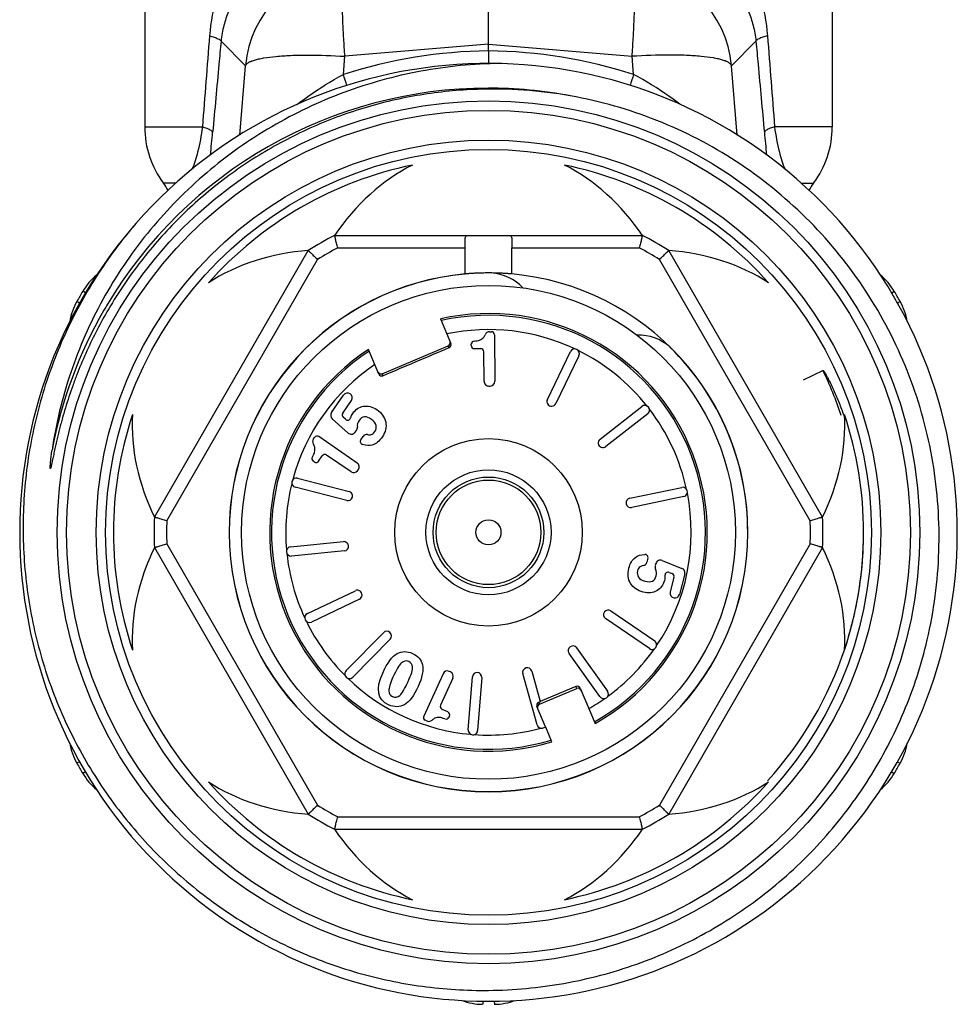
# Model space of a CAD drawing. Header units: millimetres. Extents: x 17747 to 112039, y -74980 to 446921.
# Tile 51 of 256: x 46318 to 46348, y -74508 to -74477. Entities that reach past the tile are written whole.
import ezdxf

# ---------------------------------------------------------------- set-up
doc = ezdxf.new("R2010")
doc.units = ezdxf.units.MM

msp = doc.modelspace()

# ---------------------------------------------------------------- linework, layer by layer
at = {"color": 0, "linetype": 'Continuous', "lineweight": -2}
for p, q in [((46321.878, -74473.004), (46321.878, -74480.088)), ((46343.878, -74473.004), (46343.878, -74480.088)), ((46332.878, -74477.44), (46332.878, -74474.561)), ((46325.104, -74478.131), (46324.32, -74477.35)), ((46340.652, -74478.131), (46341.436, -74477.35)), ((46332.878, -74477.44), (46328.284, -74477.83)), ((46332.878, -74477.656), (46332.878, -74477.44)), ((46332.878, -74477.44), (46337.472, -74477.83)), ((46332.878, -74477.656), (46332.878, -74478.06)), ((46328.237, -74478.41), (46328.284, -74477.83)), ((46337.52, -74478.41), (46337.472, -74477.83)), ((46324.923, -74480.349), (46325.104, -74478.131)), ((46340.833, -74480.35), (46340.652, -74478.131)), ((46321.878, -74480.088), (46323.725, -74480.088)), ((46343.878, -74480.088), (46342.031, -74480.088)), ((46322.872, -74481.888), (46322.478, -74481.888)), ((46342.878, -74481.888), (46343.278, -74481.888)), ((46327.955, -74483.559), (46337.802, -74483.559)), ((46328.053, -74483.959), (46332.13, -74483.959)), ((46332.13, -74484.793), (46332.13, -74483.959)), ((46333.626, -74484.793), (46333.626, -74483.959)), ((46333.626, -74483.959), (46337.703, -74483.959)), ((46322.189, -74492.573), (46327.113, -74484.045)), ((46322.585, -74492.688), (46327.41, -74484.331)), ((46343.171, -74492.688), (46338.346, -74484.331)), ((46343.567, -74492.573), (46338.644, -74484.045)), ((46319.984, -74485.401), (46319.895, -74485.348)), ((46345.77, -74485.402), (46345.861, -74485.348)), ((46319.8, -74485.723), (46319.709, -74485.671)), ((46345.957, -74485.722), (46346.047, -74485.671)), ((46331.338, -74486.231), (46331.671, -74487.017)), ((46332.912, -74486.639), (46332.971, -74486.639)), ((46333.072, -74486.738), (46333.085, -74488.226)), ((46329.475, -74487.986), (46331.592, -74487.087)), ((46331.618, -74487.148), (46331.592, -74487.087)), ((46332.326, -74487.083), (46332.326, -74487.041)), ((46329.37, -74487.994), (46329.036, -74487.208)), ((46332.427, -74487.182), (46332.63, -74487.18)), ((46332.739, -74488.23), (46332.731, -74487.28)), ((46334.762, -74488.808), (46335.501, -74487.276)), ((46335.771, -74487.407), (46335.032, -74488.938)), ((46329.475, -74487.986), (46329.501, -74488.047)), ((46342.958, -74488.177), (46343.579, -74487.876)), ((46332.891, -74488.378), (46332.936, -74488.378)), ((46327.857, -74489.229), (46328.243, -74488.667)), ((46328.216, -74489.246), (46328.495, -74488.84)), ((46336.448, -74490.08), (46337.788, -74489.033)), ((46337.973, -74489.269), (46336.633, -74490.316)), ((46328.386, -74489.882), (46327.88, -74489.425)), ((46328.305, -74489.443), (46328.231, -74489.377)), ((46328.677, -74490.841), (46327.45, -74489.997)), ((46328.606, -74489.86), (46328.653, -74489.798)), ((46328.793, -74490.1), (46328.864, -74489.997)), ((46327.278, -74490.072), (46327.311, -74490.023)), ((46327.444, -74490.781), (46327.559, -74490.613)), ((46328.481, -74491.126), (46327.698, -74490.587)), ((46327.305, -74490.807), (46327.271, -74490.783)), ((46328.69, -74491.087), (46328.716, -74491.049)), ((46326.77, -74491.325), (46328.416, -74491.75)), ((46328.341, -74492.041), (46326.694, -74491.615)), ((46337.398, -74491.966), (46339.063, -74491.62)), ((46339.124, -74491.913), (46337.459, -74492.26)), ((46322.585, -74493.431), (46327.41, -74501.788)), ((46326.545, -74493.518), (46328.238, -74493.355)), ((46343.171, -74493.431), (46338.346, -74501.788)), ((46322.189, -74493.545), (46327.113, -74502.073)), ((46328.266, -74493.654), (46326.573, -74493.817)), ((46343.567, -74493.545), (46338.644, -74502.073)), ((46337.979, -74493.889), (46337.948, -74494.011)), ((46338.237, -74494.051), (46338.214, -74494.125)), ((46338.436, -74493.956), (46339.068, -74494.212)), ((46338.662, -74494.34), (46338.754, -74494.378)), ((46339.156, -74494.388), (46338.986, -74495.048)), ((46338.813, -74494.495), (46338.69, -74494.972)), ((46327.084, -74495.657), (46328.619, -74494.925)), ((46328.748, -74495.195), (46327.213, -74495.928)), ((46336.793, -74495.568), (46338.195, -74496.531)), ((46338.025, -74496.779), (46336.623, -74495.815)), ((46328.322, -74497.482), (46329.514, -74496.269)), ((46329.728, -74496.479), (46328.536, -74497.692)), ((46336.442, -74498.315), (46335.455, -74496.93)), ((46335.699, -74496.756), (46336.687, -74498.14)), ((46331.663, -74497.526), (46331.621, -74497.507)), ((46334.265, -74497.498), (46334.536, -74498.475)), ((46331.423, -74497.581), (46330.805, -74498.936)), ((46331.737, -74497.725), (46331.343, -74498.589)), ((46332.23, -74499.376), (46332.364, -74497.681)), ((46332.663, -74497.704), (46332.53, -74499.4)), ((46334.43, -74499.217), (46333.976, -74497.578)), ((46334.507, -74498.56), (46335.704, -74498.052)), ((46335.677, -74497.99), (46334.536, -74498.475)), ((46335.704, -74498.052), (46335.677, -74497.99)), ((46335.808, -74498.043), (46336.288, -74499.173)), ((46334.537, -74498.478), (46334.482, -74498.502)), ((46334.482, -74498.502), (46334.507, -74498.56)), ((46331.578, -74498.806), (46331.393, -74498.722)), ((46334.705, -74499.283), (46334.429, -74498.633)), ((46330.909, -74499.093), (46330.855, -74499.069)), ((46331.627, -74498.939), (46331.61, -74498.977)), ((46334.71, -74499.295), (46334.615, -74499.321)), ((46334.907, -74499.759), (46334.71, -74499.295)), ((46319.799, -74500.397), (46319.709, -74500.447)), ((46345.957, -74500.396), (46346.047, -74500.447)), ((46319.986, -74500.716), (46319.895, -74500.77)), ((46345.771, -74500.717), (46345.861, -74500.77)), ((46328.053, -74502.159), (46337.703, -74502.159)), ((46327.955, -74502.559), (46337.802, -74502.559)), ((46332.693, -74508.054), (46332.692, -74508.158)), ((46333.063, -74508.054), (46333.065, -74508.158))]:
    msp.add_line(p, q, dxfattribs=at)
for radius in [13.8, 13.5, 12.55, 12.25, 7.9, 3, 2, 1.77, 1.673, 0.4]:
    msp.add_circle((46332.878, -74493.059), radius, dxfattribs=at)
for centre, radius, start, end in [((46328.593, -74478.44), 3.503, 95.0702, 174.9331), ((46337.163, -74478.44), 3.503, 5.0669, 84.9298), ((46333.052, -74493.405), 15.75, 90.6339, 107.8048), ((46332.704, -74493.405), 15.75, 72.1952, 89.3661), ((46332.878, -74493.059), 15, 139.2303, 138.8082), ((46274.227, -74495.407), 56.621, 17.0913, 17.4689), ((46391.538, -74495.409), 56.63, 162.5311, 162.9081), ((46332.878, -74493.059), 14.21, 90.002, 149.3478), ((46332.878, -74493.029), 14.18, 89.4131, 90.0033), ((46333.008, -74493.18), 14.302, 78.4831, 90.5187), ((46332.877, -74493.065), 14.216, 78.6748, 89.4107), ((46324.878, -74480.088), 3, 180, 216.8699), ((46340.878, -74480.088), 3, 323.1301, 0), ((46251.576, -74473.571), 72.784, 354.15434, 354.72585), ((46414.171, -74473.572), 72.775, 185.27414, 185.84724), ((46332.878, -74493.059), 12, 101.6766, 138.3234), ((46332.878, -74493.059), 12, 41.6766, 78.3234), ((46320.878, -74483.088), 2, 29.1836, 36.8699), ((46344.878, -74483.088), 2, 143.1301, 150.8636), ((46332.878, -74493.059), 10.7, 117.3956, 122.6044), ((46332.878, -74493.059), 10.7, 57.3956, 62.6044), ((46332.878, -74493.059), 10.3, 117.9331, 122.0669), ((46332.878, -74493.059), 10.3, 57.9331, 62.0669), ((46321.615, -74486.37), 2, 129.629, 149.292), ((46332.878, -74493.059), 8.3, 95.1728, 180), ((46332.878, -74493.059), 8.295, 95.1842, 180), ((46332.878, -74486.259), 1.5, 42.7113, 86.5541), ((46332.878, -74493.059), 8.3, 0, 84.8272), ((46344.141, -74486.37), 2, 30.708, 50.3124), ((46332.878, -74493.059), 15.1, 149.292, 150.708), ((46332.878, -74493.059), 15.1, 29.292, 30.708), ((46321.453, -74486.65), 2, 150.708, 170.3287), ((46332.857, -74493.047), 14.185, 149.3461, 150.007), ((46344.303, -74486.65), 2, 9.5991, 29.292), ((46332.879, -74493.059), 14.21, 150.0079, 169.3258), ((46332.878, -74493.059), 7, 299.1506, 102.7134), ((46332.878, -74493.059), 6.942, 299.202, 102.627), ((46332.878, -74493.059), 6.486, 64.7815, 101.8882), ((46332.913, -74486.789), 0.15, 90.5, 158.8914), ((46332.972, -74486.739), 0.1, 0.5, 90.5), ((46337.686, -74488.251), 1.5, 48.4459, 91.9926), ((46331.579, -74487.056), 0.1, 293.0502, 23.0616), ((46332.426, -74487.04), 0.1, 93.504, 180.5), ((46332.426, -74487.082), 0.1, 180.5, 270.5), ((46332.878, -74493.059), 8.295, 0, 45.6222), ((46332.878, -74493.059), 7, 123.2866, 286.8494), ((46332.878, -74493.059), 6.942, 123.373, 286.798), ((46332.631, -74487.28), 0.1, 0.5, 90.5), ((46335.636, -74487.341), 0.15, 334.25, 154.25), ((46332.878, -74493.059), 6.486, 38.5315, 63.7185), ((46332.878, -74493.059), 6.486, 124.1118, 164.9685), ((46329.462, -74487.955), 0.1, 202.9384, 292.9498), ((46332.859, -74493.067), 11.91, 18.3386, 25.8345), ((46332.889, -74488.228), 0.15, 180.5, 270.5), ((46332.935, -74488.228), 0.15, 270.5, 0.5), ((46328.366, -74488.752), 0.15, 325.5, 145.5), ((46334.897, -74488.873), 0.15, 154.25, 334.25), ((46337.881, -74489.151), 0.15, 308, 128), ((46332.878, -74493.059), 12, 161.6766, 198.3234), ((46327.98, -74489.314), 0.15, 145.5, 227.948), ((46328.298, -74489.302), 0.1, 145.5, 227.9551), ((46332.878, -74493.059), 6.486, 12.2815, 37.4685), ((46332.878, -74493.059), 12, 341.6766, 18.3234), ((46328.372, -74489.369), 0.1, 227.9551, 342.887), ((46327.394, -74490.08), 0.1, 55.5, 145.5), ((46328.486, -74489.77), 0.15, 227.948, 322.9906), ((46328.533, -74489.708), 0.15, 322.9906, 6.2843), ((46328.988, -74490.082), 0.15, 80.8809, 145.5), ((46327.401, -74490.157), 0.15, 145.5, 213.8914), ((46328.875, -74490.157), 0.1, 145.5, 252.8727), ((46336.54, -74490.198), 0.15, 128, 308), ((46327.642, -74490.67), 0.1, 55.5, 145.5), ((46327.327, -74490.7), 0.1, 148.504, 235.5), ((46327.362, -74490.724), 0.1, 235.5, 325.5), ((46328.592, -74490.964), 0.15, 325.5, 55.5), ((46328.566, -74491.002), 0.15, 235.5, 325.5), ((46332.878, -74493.059), 6.486, 166.0315, 184.9685), ((46326.732, -74491.47), 0.15, 75.5, 255.5), ((46328.379, -74491.896), 0.15, 255.5, 75.5), ((46332.878, -74493.059), 6.486, 326.0315, 11.2185), ((46339.093, -74491.766), 0.15, 281.75, 101.75), ((46337.428, -74492.113), 0.15, 101.75, 281.75), ((46332.878, -74493.059), 10.7, 177.3956, 182.6044), ((46332.878, -74493.059), 10.3, 177.9331, 182.0669), ((46332.878, -74493.059), 10.3, 357.9331, 2.0669), ((46332.878, -74493.059), 10.7, 357.3956, 2.6044), ((46333.213, -74493.083), 11.664, 0.7643, 1.4862), ((46332.878, -74493.059), 8.3, 180, 0), ((46332.878, -74493.059), 8.295, 180, 0), ((46333.188, -74493.083), 11.69, 358.1985, 359.7691), ((46333.204, -74493.083), 11.673, 0.0887, 0.7643), ((46333.198, -74493.083), 11.679, 359.7694, 0.0888), ((46328.252, -74493.505), 0.15, 275.5, 95.5), ((46333.179, -74493.083), 11.698, 357.9435, 358.1987), ((46326.559, -74493.668), 0.15, 95.5, 275.5), ((46332.878, -74493.059), 6.486, 186.0315, 204.9685), ((46337.882, -74493.864), 0.1, 345.5, 92.8727), ((46333.168, -74493.083), 11.71, 355.8618, 357.9431), ((46337.802, -74493.974), 0.15, 280.8809, 345.5), ((46338.38, -74494.095), 0.15, 67.948, 162.9906), ((46333.148, -74493.081), 11.729, 353.8837, 355.3589), ((46333.156, -74493.082), 11.721, 355.359, 355.862), ((46338.357, -74494.169), 0.15, 162.9906, 206.2843), ((46338.624, -74494.433), 0.1, 67.9551, 182.8871), ((46338.716, -74494.47), 0.1, 345.5, 67.9551), ((46339.011, -74494.351), 0.15, 345.5, 67.948), ((46333.13, -74493.079), 11.747, 351.9711, 353.8836), ((46333.12, -74493.078), 11.757, 351.4779, 351.9713), ((46328.683, -74495.06), 0.15, 295.5, 115.5), ((46338.841, -74495.011), 0.15, 165.5, 345.5), ((46333.112, -74493.077), 11.766, 350.1203, 351.4778), ((46333.071, -74493.068), 11.807, 341.7627, 350.1126), ((46327.148, -74495.792), 0.15, 115.5, 295.5), ((46336.708, -74495.692), 0.15, 55.5, 235.5), ((46332.878, -74493.059), 6.486, 206.0315, 224.9685), ((46329.621, -74496.374), 0.15, 315.5, 135.5), ((46338.11, -74496.655), 0.15, 235.5, 55.5), ((46335.577, -74496.843), 0.15, 35.5, 215.5), ((46332.878, -74493.059), 6.486, 306.0315, 324.9685), ((46333.063, -74493.064), 11.816, 317.7447, 341.759), ((46328.429, -74497.587), 0.15, 135.5, 315.5), ((46331.559, -74497.644), 0.15, 65.5, 155.5), ((46331.601, -74497.663), 0.15, 335.5, 65.5), ((46332.513, -74497.692), 0.15, 355.5, 175.5), ((46334.12, -74497.538), 0.15, 15.5, 195.5), ((46332.878, -74493.059), 6.486, 226.0315, 264.9685), ((46335.716, -74498.082), 0.1, 22.9368, 112.9569), ((46336.565, -74498.227), 0.15, 215.5, 35.5), ((46334.521, -74498.594), 0.1, 113.0431, 203.0632), ((46332.878, -74493.059), 6.486, 299.6402, 304.9685), ((46331.434, -74498.631), 0.1, 155.5, 245.5), ((46331.536, -74498.897), 0.1, 335.5, 65.5), ((46330.896, -74498.978), 0.1, 155.5, 245.5), ((46330.971, -74498.957), 0.15, 245.5, 313.8914), ((46331.519, -74498.935), 0.1, 248.504, 335.5), ((46332.38, -74499.388), 0.15, 175.5, 355.5), ((46332.878, -74493.059), 6.486, 266.0315, 284.9685), ((46334.575, -74499.177), 0.15, 195.5, 285.5), ((46321.453, -74499.469), 2, 189.5598, 209.292), ((46344.303, -74499.469), 2, 330.708, 350.3043), ((46332.878, -74493.059), 15.1, 209.292, 210.708), ((46332.878, -74493.059), 15.1, 329.292, 330.708), ((46321.615, -74499.749), 2, 210.708, 230.3412), ((46344.141, -74499.749), 2, 309.7718, 329.292), ((46332.878, -74493.059), 12, 221.6766, 258.3234), ((46332.878, -74493.059), 12, 281.6766, 318.3234), ((46332.878, -74493.059), 10.3, 237.9331, 242.0669), ((46332.878, -74493.059), 10.3, 297.9331, 302.0669), ((46332.878, -74493.059), 10.7, 237.3956, 242.6044), ((46332.878, -74493.059), 10.7, 297.3956, 302.6044), ((46332.716, -74506.158), 2, 249.737, 269.292), ((46333.04, -74506.158), 2, 270.708, 290.2622)]:
    msp.add_arc(centre, radius, start, end, dxfattribs=at)
for centre, major_axis, ratio, start_param, end_param in [((46332.878, -74488.543), (0, -7.823), 0.816497, -2.751544, -2.261468), ((46332.878, -74488.543), (0, -7.823), 0.816497, 2.261468, 2.751544), ((46328.967, -74490.801), (6.775, -3.911), 0.816497, -4.021717, -3.531642), ((46336.789, -74490.801), (6.775, 3.911), 0.816497, 0.390049, 0.880125), ((46331.553, -74486.995), (0.0391, -0.0921), 0.999848, 0, 1.387806), ((46329.436, -74487.893), (-0.0391, 0.0921), 0.999848, 7.853982, 9.424778), ((46328.967, -74490.801), (6.775, -3.911), 0.816497, -2.751544, -2.261468), ((46336.789, -74490.801), (6.775, 3.911), 0.816497, -0.880125, -0.390049), ((46328.967, -74495.317), (6.775, 3.911), 0.816497, -4.021717, -3.531642), ((46336.789, -74495.317), (6.775, -3.911), 0.816497, 0.390049, 0.880125), ((46335.743, -74498.144), (0.0391, -0.0921), 0.999848, 7.853982, 9.424778), ((46334.546, -74498.652), (-0.0391, 0.0921), 0.999848, 6.283185, 7.670991), ((46328.967, -74495.317), (6.775, 3.911), 0.816497, -2.751544, -2.261468), ((46336.789, -74495.317), (6.775, -3.911), 0.816497, -0.880125, -0.390049), ((46332.878, -74497.576), (0, -7.823), 0.816497, -0.880125, -0.390049), ((46332.878, -74497.576), (0, -7.823), 0.816497, 0.390049, 0.880125)]:
    msp.add_ellipse(centre, major_axis=major_axis, ratio=ratio, start_param=start_param, end_param=end_param, dxfattribs=at)
for points, knots in [([(46326.311, -74473.004), (46325.983, -74473.216), (46325.529, -74473.6), (46325.025, -74474.206), (46324.578, -74474.888), (46324.149, -74475.872), (46323.987, -74476.73), (46323.952, -74477.176)], [0, 0, 0, 0, 0.236383, 0.355525, 0.47665, 0.72911, 1, 1, 1, 1]), ([(46339.445, -74473.004), (46339.773, -74473.216), (46340.227, -74473.6), (46340.731, -74474.206), (46341.179, -74474.888), (46341.607, -74475.872), (46341.77, -74476.73), (46341.804, -74477.176)], [0, 0, 0, 0, 0.236383, 0.355525, 0.47665, 0.72911, 1, 1, 1, 1]), ([(46326.127, -74474.728), (46325.904, -74474.845), (46325.481, -74475.127), (46324.938, -74475.69), (46324.589, -74476.283), (46324.394, -74476.853), (46324.336, -74477.178), (46324.32, -74477.35)], [0, 0, 0, 0, 0.227856, 0.45619, 0.703057, 0.843391, 1, 1, 1, 1]), ([(46339.629, -74474.728), (46339.852, -74474.845), (46340.275, -74475.127), (46340.818, -74475.69), (46341.167, -74476.283), (46341.362, -74476.853), (46341.42, -74477.178), (46341.436, -74477.35)], [0, 0, 0, 0, 0.227856, 0.45619, 0.703057, 0.843391, 1, 1, 1, 1]), ([(46328.284, -74477.83), (46328.27, -74477.64), (46328.246, -74477.271), (46328.219, -74476.74), (46328.202, -74476.256), (46328.196, -74475.836), (46328.199, -74475.53), (46328.209, -74475.325), (46328.218, -74475.204), (46328.23, -74475.107), (46328.244, -74475.032), (46328.259, -74474.982), (46328.275, -74474.956), (46328.284, -74474.951)], [0, 0, 0, 0, 0.197448, 0.383206, 0.551789, 0.698562, 0.819359, 0.86896, 0.910905, 0.944973, 0.971014, 0.989114, 1, 1, 1, 1]), ([(46337.472, -74477.83), (46337.486, -74477.64), (46337.51, -74477.271), (46337.537, -74476.74), (46337.554, -74476.256), (46337.561, -74475.836), (46337.557, -74475.53), (46337.547, -74475.325), (46337.538, -74475.204), (46337.527, -74475.107), (46337.512, -74475.032), (46337.497, -74474.982), (46337.482, -74474.956), (46337.472, -74474.951)], [0, 0, 0, 0, 0.197448, 0.383206, 0.551789, 0.698562, 0.819359, 0.86896, 0.910905, 0.944973, 0.971014, 0.989114, 1, 1, 1, 1]), ([(46323.952, -74477.176), (46324.004, -74477.19), (46324.094, -74477.216), (46324.209, -74477.26), (46324.283, -74477.299), (46324.317, -74477.334), (46324.32, -74477.35)], [0, 0, 0, 0, 0.384383, 0.679056, 0.881179, 1, 1, 1, 1]), ([(46324.32, -74477.35), (46324.298, -74477.593), (46324.209, -74478.564), (46324.119, -74479.534), (46324.052, -74480.262)], [0, 0, 0, 0, 0.250129, 1, 1, 1, 1]), ([(46341.804, -74477.176), (46341.753, -74477.19), (46341.662, -74477.216), (46341.547, -74477.26), (46341.473, -74477.299), (46341.439, -74477.334), (46341.436, -74477.35)], [0, 0, 0, 0, 0.384383, 0.679056, 0.881179, 1, 1, 1, 1]), ([(46341.436, -74477.35), (46341.458, -74477.593), (46341.548, -74478.564), (46341.637, -74479.534), (46341.704, -74480.262)], [0, 0, 0, 0, 0.250129, 1, 1, 1, 1]), ([(46325.104, -74478.131), (46325.117, -74478.089), (46325.18, -74478.035), (46325.281, -74477.986), (46325.393, -74477.946), (46325.53, -74477.911), (46325.759, -74477.866), (46326.1, -74477.825), (46326.568, -74477.796), (46327.305, -74477.783), (46327.884, -74477.804), (46328.284, -74477.83)], [0, 0, 0, 0, 0.039817, 0.069007, 0.10527, 0.148712, 0.19925, 0.320444, 0.465743, 0.630843, 1, 1, 1, 1]), ([(46340.652, -74478.131), (46340.64, -74478.089), (46340.576, -74478.035), (46340.475, -74477.986), (46340.363, -74477.946), (46340.227, -74477.911), (46339.997, -74477.866), (46339.656, -74477.825), (46339.188, -74477.796), (46338.451, -74477.783), (46337.872, -74477.804), (46337.472, -74477.83)], [0, 0, 0, 0, 0.039817, 0.069007, 0.10527, 0.148712, 0.19925, 0.320444, 0.465743, 0.630843, 1, 1, 1, 1]), ([(46333.09, -74478.061), (46332.239, -74478.081), (46330.538, -74478.266), (46328.074, -74478.976), (46326.151, -74479.912), (46324.729, -74480.851), (46323.394, -74481.91), (46321.907, -74483.447), (46320.712, -74485.221), (46319.957, -74486.748), (46319.339, -74488.336), (46319.038, -74489.586), (46318.914, -74490.427)], [0, 0, 0, 0, 0.124979, 0.249957, 0.37493, 0.437476, 0.500021, 0.624989, 0.749955, 0.812492, 0.87504, 1, 1, 1, 1]), ([(46326.747, -74479.373), (46326.862, -74479.285), (46327.337, -74478.933), (46327.842, -74478.619), (46328.237, -74478.41)], [0, 0, 0, 0, 0.24471, 1, 1, 1, 1]), ([(46338.999, -74479.366), (46338.885, -74479.278), (46338.412, -74478.929), (46337.912, -74478.618), (46337.52, -74478.41)], [0, 0, 0, 0, 0.244791, 1, 1, 1, 1]), ([(46332.878, -74478.879), (46332.262, -74478.885), (46331.029, -74478.976), (46329.213, -74479.351), (46327.462, -74479.958), (46325.804, -74480.787), (46324.268, -74481.824), (46322.879, -74483.051), (46321.661, -74484.447), (46320.975, -74485.476), (46320.667, -74486.009)], [0, 0, 0, 0, 0.125039, 0.250061, 0.375073, 0.500072, 0.625063, 0.750047, 0.875026, 1, 1, 1, 1]), ([(46346.914, -74496.503), (46347.131, -74495.575), (46347.383, -74493.669), (46347.188, -74490.796), (46346.428, -74488.018), (46345.133, -74485.445), (46343.352, -74483.181), (46341.156, -74481.317), (46338.633, -74479.928), (46336.798, -74479.357), (46335.863, -74479.166)], [0, 0, 0, 0, 0.125004, 0.250009, 0.375009, 0.50001, 0.625011, 0.750011, 0.875, 1, 1, 1, 1]), ([(46323.725, -74480.088), (46323.69, -74480.359), (46323.604, -74480.818), (46323.465, -74481.263), (46323.396, -74481.443)], [0, 0, 0, 0, 0.587244, 1, 1, 1, 1]), ([(46323.725, -74480.088), (46323.771, -74480.101), (46323.851, -74480.128), (46323.954, -74480.171), (46324.021, -74480.211), (46324.049, -74480.246), (46324.052, -74480.262)], [0, 0, 0, 0, 0.378625, 0.670226, 0.873611, 1, 1, 1, 1]), ([(46342.031, -74480.088), (46341.985, -74480.101), (46341.905, -74480.128), (46341.803, -74480.171), (46341.736, -74480.211), (46341.707, -74480.246), (46341.704, -74480.262)], [0, 0, 0, 0, 0.378625, 0.670226, 0.873611, 1, 1, 1, 1]), ([(46342.031, -74480.088), (46342.066, -74480.359), (46342.153, -74480.819), (46342.292, -74481.265), (46342.361, -74481.445)], [0, 0, 0, 0, 0.58743, 1, 1, 1, 1]), ([(46321.59, -74483.181), (46321.13, -74483.717), (46320.285, -74484.857), (46319.272, -74486.727), (46318.534, -74488.722), (46318.085, -74490.801), (46317.936, -74492.923), (46318.089, -74495.045), (46318.543, -74497.123), (46319.288, -74499.116), (46320.31, -74500.982), (46321.588, -74502.683), (46323.096, -74504.184), (46324.803, -74505.453), (46326.675, -74506.464), (46328.673, -74507.195), (46330.755, -74507.632), (46332.172, -74507.72), (46332.878, -74507.713)], [0, 0, 0, 0, 0.062494, 0.125002, 0.187498, 0.249999, 0.3125, 0.375, 0.437499, 0.499998, 0.562499, 0.625002, 0.687503, 0.750001, 0.812501, 0.874997, 0.937507, 1, 1, 1, 1]), ([(46328.053, -74483.959), (46328.047, -74483.934), (46328.034, -74483.883), (46328.016, -74483.81), (46327.999, -74483.742), (46327.987, -74483.69), (46327.978, -74483.653), (46327.972, -74483.629), (46327.967, -74483.609), (46327.963, -74483.592), (46327.96, -74483.58), (46327.958, -74483.572), (46327.957, -74483.567), (46327.956, -74483.564), (46327.955, -74483.561), (46327.955, -74483.56), (46327.955, -74483.559), (46327.955, -74483.559)], [0, 0, 0, 0, 0.192194, 0.37797, 0.549967, 0.701873, 0.768403, 0.827666, 0.878994, 0.921856, 0.955733, 0.969154, 0.980187, 0.98881, 0.995001, 0.998738, 1, 1, 1, 1]), ([(46332.128, -74483.766), (46332.128, -74483.736), (46332.129, -74483.695), (46332.135, -74483.643), (46332.144, -74483.606), (46332.162, -74483.575), (46332.191, -74483.561), (46332.207, -74483.559), (46332.215, -74483.559)], [0, 0, 0, 0, 0.351227, 0.497304, 0.621768, 0.815461, 0.903944, 1, 1, 1, 1]), ([(46333.541, -74483.559), (46333.549, -74483.559), (46333.565, -74483.561), (46333.594, -74483.575), (46333.612, -74483.606), (46333.621, -74483.643), (46333.628, -74483.695), (46333.628, -74483.736), (46333.628, -74483.766)], [0, 0, 0, 0, 0.096056, 0.184539, 0.378232, 0.502696, 0.648773, 1, 1, 1, 1]), ([(46337.802, -74483.559), (46337.801, -74483.559), (46337.801, -74483.56), (46337.801, -74483.561), (46337.8, -74483.564), (46337.799, -74483.567), (46337.798, -74483.572), (46337.797, -74483.58), (46337.794, -74483.592), (46337.789, -74483.609), (46337.784, -74483.629), (46337.779, -74483.653), (46337.77, -74483.69), (46337.757, -74483.742), (46337.74, -74483.81), (46337.722, -74483.883), (46337.71, -74483.934), (46337.703, -74483.959)], [0, 0, 0, 0, 0.001262, 0.004999, 0.01119, 0.019813, 0.030846, 0.044267, 0.078144, 0.121006, 0.172334, 0.231597, 0.298127, 0.450033, 0.62203, 0.807806, 1, 1, 1, 1]), ([(46332.13, -74483.959), (46332.13, -74483.926), (46332.129, -74483.861), (46332.128, -74483.797), (46332.128, -74483.766)], [0, 0, 0, 0, 0.516422, 1, 1, 1, 1]), ([(46333.628, -74483.766), (46333.628, -74483.797), (46333.627, -74483.861), (46333.626, -74483.926), (46333.626, -74483.959)], [0, 0, 0, 0, 0.483578, 1, 1, 1, 1]), ([(46327.113, -74484.045), (46327.112, -74484.046), (46327.113, -74484.046), (46327.114, -74484.047), (46327.116, -74484.049), (46327.119, -74484.051), (46327.122, -74484.054), (46327.128, -74484.06), (46327.137, -74484.069), (46327.149, -74484.081), (46327.165, -74484.095), (46327.182, -74484.112), (46327.21, -74484.138), (46327.248, -74484.176), (46327.299, -74484.224), (46327.353, -74484.276), (46327.391, -74484.312), (46327.41, -74484.331)], [0, 0, 0, 0, 0.001262, 0.004999, 0.01119, 0.019813, 0.030846, 0.044267, 0.078144, 0.121006, 0.172334, 0.231597, 0.298127, 0.450033, 0.62203, 0.807806, 1, 1, 1, 1]), ([(46338.346, -74484.331), (46338.365, -74484.312), (46338.403, -74484.276), (46338.457, -74484.224), (46338.508, -74484.176), (46338.546, -74484.138), (46338.574, -74484.112), (46338.592, -74484.095), (46338.607, -74484.081), (46338.619, -74484.069), (46338.628, -74484.06), (46338.634, -74484.054), (46338.638, -74484.051), (46338.64, -74484.049), (46338.642, -74484.047), (46338.643, -74484.046), (46338.644, -74484.046), (46338.644, -74484.045)], [0, 0, 0, 0, 0.192194, 0.37797, 0.549967, 0.701873, 0.768403, 0.827666, 0.878994, 0.921856, 0.955733, 0.969154, 0.980187, 0.98881, 0.995001, 0.998738, 1, 1, 1, 1]), ([(46333.628, -74484.793), (46333.628, -74484.793), (46333.628, -74484.793), (46333.627, -74484.793), (46333.626, -74484.793), (46333.624, -74484.793), (46333.619, -74484.793), (46333.613, -74484.792), (46333.605, -74484.792), (46333.595, -74484.791), (46333.584, -74484.79), (46333.565, -74484.788), (46333.537, -74484.786), (46333.5, -74484.783), (46333.456, -74484.78), (46333.407, -74484.777), (46333.352, -74484.774), (46333.271, -74484.77), (46333.162, -74484.765), (46333.023, -74484.762), (46332.878, -74484.76), (46332.734, -74484.762), (46332.595, -74484.765), (46332.485, -74484.77), (46332.404, -74484.774), (46332.35, -74484.777), (46332.3, -74484.78), (46332.257, -74484.783), (46332.219, -74484.786), (46332.191, -74484.788), (46332.173, -74484.79), (46332.161, -74484.791), (46332.151, -74484.792), (46332.143, -74484.792), (46332.137, -74484.793), (46332.133, -74484.793), (46332.13, -74484.793), (46332.129, -74484.793), (46332.129, -74484.793), (46332.128, -74484.793), (46332.128, -74484.793)], [0, 0, 0, 0, 0.000155, 0.000609, 0.001364, 0.00242, 0.005429, 0.009633, 0.015027, 0.021596, 0.029317, 0.038171, 0.05919, 0.08446, 0.113715, 0.146679, 0.18304, 0.222435, 0.308822, 0.402539, 0.500004, 0.597467, 0.691184, 0.777572, 0.816966, 0.853326, 0.886289, 0.915544, 0.940814, 0.961833, 0.970685, 0.978406, 0.984973, 0.990367, 0.994571, 0.99758, 0.998635, 0.99939, 0.999845, 1, 1, 1, 1]), ([(46320.667, -74486.009), (46320.543, -74486.224), (46320.306, -74486.66), (46319.985, -74487.332), (46319.746, -74487.904), (46319.573, -74488.369), (46319.452, -74488.721), (46319.339, -74489.075), (46319.253, -74489.373), (46319.188, -74489.613), (46319.141, -74489.793), (46319.097, -74489.973), (46319.054, -74490.154), (46319.014, -74490.336), (46318.981, -74490.487), (46318.956, -74490.609), (46318.94, -74490.685), (46318.927, -74490.745), (46318.918, -74490.791), (46318.908, -74490.836), (46318.899, -74490.882), (46318.89, -74490.919), (46318.883, -74490.95), (46318.878, -74490.968), (46318.875, -74490.983), (46318.871, -74490.994), (46318.868, -74491.003), (46318.867, -74491.011), (46318.864, -74491.016), (46318.86, -74491.018), (46318.857, -74491.018), (46318.855, -74491.014), (46318.855, -74491.01), (46318.855, -74491.004), (46318.855, -74490.998), (46318.854, -74490.99), (46318.855, -74490.981), (46318.855, -74490.969), (46318.855, -74490.954), (46318.857, -74490.927), (46318.859, -74490.888), (46318.863, -74490.842), (46318.867, -74490.796), (46318.872, -74490.75), (46318.879, -74490.688), (46318.892, -74490.581), (46318.905, -74490.489), (46318.914, -74490.427)], [0, 0, 0, 0, 0.125102, 0.250203, 0.375303, 0.437858, 0.500413, 0.562966, 0.625519, 0.656796, 0.688071, 0.719346, 0.75062, 0.781892, 0.813161, 0.828794, 0.844424, 0.852238, 0.86005, 0.867861, 0.875669, 0.883471, 0.887369, 0.891259, 0.893207, 0.895133, 0.897081, 0.898069, 0.898984, 0.899815, 0.900137, 0.900486, 0.901495, 0.902539, 0.90347, 0.904404, 0.906354, 0.908293, 0.910232, 0.914123, 0.921914, 0.929713, 0.937516, 0.945323, 0.953131, 0.968751, 1, 1, 1, 1]), ([(46343.579, -74487.876), (46343.587, -74487.878), (46343.599, -74487.893), (46343.614, -74487.913), (46343.629, -74487.935), (46343.647, -74487.965), (46343.67, -74488.003), (46343.696, -74488.05), (46343.721, -74488.096), (46343.754, -74488.159), (46343.794, -74488.237), (46343.841, -74488.333), (46343.886, -74488.429), (46343.93, -74488.525), (46343.988, -74488.655), (46344.056, -74488.817), (46344.135, -74489.015), (46344.209, -74489.214), (46344.256, -74489.347), (46344.278, -74489.414)], [0, 0, 0, 0, 0.014835, 0.030379, 0.045973, 0.061583, 0.092826, 0.124084, 0.155349, 0.18662, 0.24917, 0.311728, 0.37429, 0.436856, 0.499424, 0.624562, 0.749705, 0.874851, 1, 1, 1, 1]), ([(46322.585, -74492.688), (46322.559, -74492.681), (46322.51, -74492.666), (46322.437, -74492.645), (46322.37, -74492.626), (46322.318, -74492.611), (46322.282, -74492.6), (46322.258, -74492.593), (46322.238, -74492.587), (46322.221, -74492.582), (46322.209, -74492.579), (46322.202, -74492.577), (46322.197, -74492.575), (46322.194, -74492.574), (46322.191, -74492.574), (46322.19, -74492.574), (46322.189, -74492.573), (46322.189, -74492.573)], [0, 0, 0, 0, 0.192194, 0.37797, 0.549967, 0.701873, 0.768403, 0.827666, 0.878994, 0.921856, 0.955733, 0.969154, 0.980187, 0.98881, 0.995001, 0.998738, 1, 1, 1, 1]), ([(46343.567, -74492.573), (46343.567, -74492.573), (46343.566, -74492.574), (46343.565, -74492.574), (46343.562, -74492.574), (46343.559, -74492.575), (46343.555, -74492.577), (46343.547, -74492.579), (46343.535, -74492.582), (46343.518, -74492.587), (46343.498, -74492.593), (46343.475, -74492.6), (46343.438, -74492.611), (46343.386, -74492.626), (46343.319, -74492.645), (46343.247, -74492.666), (46343.197, -74492.681), (46343.171, -74492.688)], [0, 0, 0, 0, 0.001262, 0.004999, 0.01119, 0.019813, 0.030846, 0.044267, 0.078144, 0.121006, 0.172334, 0.231597, 0.298127, 0.450033, 0.62203, 0.807806, 1, 1, 1, 1]), ([(46322.189, -74493.545), (46322.189, -74493.546), (46322.19, -74493.545), (46322.191, -74493.545), (46322.194, -74493.544), (46322.197, -74493.543), (46322.202, -74493.542), (46322.209, -74493.54), (46322.221, -74493.536), (46322.238, -74493.531), (46322.258, -74493.525), (46322.282, -74493.518), (46322.318, -74493.508), (46322.37, -74493.493), (46322.437, -74493.473), (46322.51, -74493.452), (46322.559, -74493.438), (46322.585, -74493.431)], [0, 0, 0, 0, 0.001262, 0.004999, 0.01119, 0.019813, 0.030846, 0.044267, 0.078144, 0.121006, 0.172334, 0.231597, 0.298127, 0.450033, 0.62203, 0.807806, 1, 1, 1, 1]), ([(46343.567, -74493.545), (46343.567, -74493.546), (46343.566, -74493.545), (46343.565, -74493.545), (46343.562, -74493.544), (46343.559, -74493.543), (46343.555, -74493.542), (46343.547, -74493.54), (46343.535, -74493.536), (46343.518, -74493.531), (46343.498, -74493.525), (46343.475, -74493.518), (46343.438, -74493.508), (46343.386, -74493.493), (46343.319, -74493.473), (46343.247, -74493.452), (46343.197, -74493.438), (46343.171, -74493.431)], [0, 0, 0, 0, 0.001262, 0.004999, 0.01119, 0.019813, 0.030846, 0.044267, 0.078144, 0.121006, 0.172334, 0.231597, 0.298127, 0.450033, 0.62203, 0.807806, 1, 1, 1, 1]), ([(46332.878, -74507.713), (46333.684, -74507.704), (46335.297, -74507.554), (46337.644, -74506.934), (46339.857, -74505.935), (46341.875, -74504.584), (46343.641, -74502.917), (46345.106, -74500.981), (46346.23, -74498.829), (46346.73, -74497.288), (46346.914, -74496.503)], [0, 0, 0, 0, 0.124999, 0.250001, 0.375002, 0.500002, 0.625003, 0.750004, 0.875002, 1, 1, 1, 1]), ([(46327.41, -74501.788), (46327.391, -74501.806), (46327.353, -74501.842), (46327.299, -74501.894), (46327.248, -74501.943), (46327.21, -74501.98), (46327.182, -74502.006), (46327.165, -74502.023), (46327.149, -74502.038), (46327.137, -74502.05), (46327.128, -74502.058), (46327.122, -74502.064), (46327.119, -74502.067), (46327.116, -74502.07), (46327.114, -74502.071), (46327.113, -74502.072), (46327.112, -74502.073), (46327.113, -74502.073)], [0, 0, 0, 0, 0.192194, 0.37797, 0.549967, 0.701873, 0.768403, 0.827666, 0.878994, 0.921856, 0.955733, 0.969154, 0.980187, 0.98881, 0.995001, 0.998738, 1, 1, 1, 1]), ([(46338.644, -74502.073), (46338.644, -74502.073), (46338.643, -74502.072), (46338.642, -74502.071), (46338.64, -74502.07), (46338.638, -74502.067), (46338.634, -74502.064), (46338.628, -74502.058), (46338.619, -74502.05), (46338.607, -74502.038), (46338.592, -74502.023), (46338.574, -74502.006), (46338.546, -74501.98), (46338.508, -74501.943), (46338.457, -74501.894), (46338.403, -74501.842), (46338.365, -74501.806), (46338.346, -74501.788)], [0, 0, 0, 0, 0.001262, 0.004999, 0.01119, 0.019813, 0.030846, 0.044267, 0.078144, 0.121006, 0.172334, 0.231597, 0.298127, 0.450033, 0.62203, 0.807806, 1, 1, 1, 1]), ([(46327.955, -74502.559), (46327.955, -74502.559), (46327.955, -74502.558), (46327.955, -74502.557), (46327.956, -74502.554), (46327.957, -74502.551), (46327.958, -74502.547), (46327.96, -74502.539), (46327.963, -74502.527), (46327.967, -74502.51), (46327.972, -74502.489), (46327.978, -74502.466), (46327.987, -74502.429), (46327.999, -74502.376), (46328.016, -74502.309), (46328.034, -74502.235), (46328.047, -74502.185), (46328.053, -74502.159)], [0, 0, 0, 0, 0.001262, 0.004999, 0.01119, 0.019813, 0.030846, 0.044267, 0.078144, 0.121006, 0.172334, 0.231597, 0.298127, 0.450033, 0.62203, 0.807806, 1, 1, 1, 1]), ([(46337.703, -74502.159), (46337.71, -74502.185), (46337.722, -74502.235), (46337.74, -74502.309), (46337.757, -74502.376), (46337.77, -74502.429), (46337.779, -74502.466), (46337.784, -74502.489), (46337.789, -74502.51), (46337.794, -74502.527), (46337.797, -74502.539), (46337.798, -74502.547), (46337.799, -74502.551), (46337.8, -74502.554), (46337.801, -74502.557), (46337.801, -74502.558), (46337.801, -74502.559), (46337.802, -74502.559)], [0, 0, 0, 0, 0.192194, 0.37797, 0.549967, 0.701873, 0.768403, 0.827666, 0.878994, 0.921856, 0.955733, 0.969154, 0.980187, 0.98881, 0.995001, 0.998738, 1, 1, 1, 1])]:
    msp.add_open_spline(points, degree=3, knots=knots, dxfattribs=at)
for points in [[(46323.952, -74477.176), (46323.877, -74478.147), (46323.801, -74479.117), (46323.725, -74480.088)], [(46341.804, -74477.176), (46341.88, -74478.147), (46341.955, -74479.117), (46342.031, -74480.088)], [(46332.592, -74486.91), (46332.646, -74486.888), (46332.689, -74486.859), (46332.723, -74486.822)], [(46332.723, -74486.822), (46332.743, -74486.8), (46332.759, -74486.772), (46332.773, -74486.735)], [(46329.501, -74488.047), (46330.207, -74487.748), (46330.913, -74487.448), (46331.618, -74487.148)], [(46332.419, -74486.94), (46332.496, -74486.936), (46332.553, -74486.926), (46332.592, -74486.91)], [(46328.538, -74489.254), (46328.626, -74489.127), (46328.741, -74489.05), (46328.882, -74489.025)], [(46328.882, -74489.025), (46329.023, -74489.001), (46329.164, -74489.036), (46329.304, -74489.132)], [(46328.468, -74489.399), (46328.484, -74489.347), (46328.507, -74489.299), (46328.538, -74489.254)], [(46329.136, -74489.446), (46328.965, -74489.329), (46328.831, -74489.341), (46328.735, -74489.481)], [(46329.304, -74489.132), (46329.459, -74489.238), (46329.553, -74489.372), (46329.588, -74489.533)], [(46328.735, -74489.481), (46328.691, -74489.545), (46328.674, -74489.616), (46328.682, -74489.692)], [(46329.283, -74489.638), (46329.267, -74489.567), (46329.218, -74489.503), (46329.136, -74489.446)], [(46329.242, -74489.838), (46329.284, -74489.776), (46329.298, -74489.71), (46329.283, -74489.638)], [(46329.588, -74489.533), (46329.623, -74489.693), (46329.584, -74489.852), (46329.477, -74490.009)], [(46329.011, -74489.934), (46329.055, -74489.941), (46329.092, -74489.941), (46329.12, -74489.934)], [(46329.12, -74489.934), (46329.166, -74489.922), (46329.206, -74489.89), (46329.242, -74489.838)], [(46327.319, -74490.331), (46327.313, -74490.303), (46327.299, -74490.273), (46327.277, -74490.24)], [(46329.16, -74490.265), (46329.069, -74490.294), (46328.965, -74490.289), (46328.846, -74490.253)], [(46329.477, -74490.009), (46329.386, -74490.141), (46329.281, -74490.227), (46329.16, -74490.265)], [(46327.242, -74490.648), (46327.282, -74490.583), (46327.307, -74490.53), (46327.316, -74490.489)], [(46327.316, -74490.489), (46327.329, -74490.433), (46327.33, -74490.38), (46327.319, -74490.331)], [(46337.578, -74493.861), (46337.653, -74493.803), (46337.753, -74493.771), (46337.877, -74493.765)], [(46337.368, -74494.209), (46337.408, -74494.054), (46337.477, -74493.938), (46337.578, -74493.861)], [(46337.426, -74494.695), (46337.338, -74494.556), (46337.32, -74494.393), (46337.368, -74494.209)], [(46337.647, -74494.29), (46337.628, -74494.362), (46337.638, -74494.429), (46337.677, -74494.491)], [(46337.729, -74494.158), (46337.689, -74494.185), (46337.663, -74494.229), (46337.647, -74494.29)], [(46337.831, -74494.121), (46337.787, -74494.129), (46337.753, -74494.142), (46337.729, -74494.158)], [(46338.245, -74494.452), (46338.265, -74494.377), (46338.257, -74494.304), (46338.223, -74494.236)], [(46337.83, -74494.975), (46337.648, -74494.928), (46337.514, -74494.834), (46337.426, -74494.695)], [(46337.677, -74494.491), (46337.715, -74494.553), (46337.784, -74494.597), (46337.881, -74494.622)], [(46337.881, -74494.622), (46338.081, -74494.674), (46338.202, -74494.617), (46338.245, -74494.452)], [(46338.508, -74494.597), (46338.469, -74494.747), (46338.387, -74494.859), (46338.263, -74494.93)], [(46338.524, -74494.438), (46338.527, -74494.492), (46338.522, -74494.545), (46338.508, -74494.597)], [(46338.263, -74494.93), (46338.138, -74495.001), (46337.994, -74495.017), (46337.83, -74494.975)], [(46329.955, -74496.939), (46330.112, -74496.854), (46330.276, -74496.853), (46330.449, -74496.931)], [(46330.449, -74496.931), (46330.62, -74497.009), (46330.725, -74497.131), (46330.766, -74497.298)], [(46329.494, -74497.559), (46329.644, -74497.229), (46329.798, -74497.023), (46329.955, -74496.939)], [(46330.089, -74497.239), (46330.018, -74497.308), (46329.928, -74497.461), (46329.821, -74497.696)], [(46330.325, -74497.194), (46330.238, -74497.155), (46330.16, -74497.169), (46330.089, -74497.239)], [(46330.449, -74497.366), (46330.439, -74497.284), (46330.398, -74497.228), (46330.325, -74497.194)], [(46329.683, -74498.578), (46329.323, -74498.414), (46329.259, -74498.073), (46329.494, -74497.559)], [(46330.309, -74497.828), (46330.412, -74497.601), (46330.459, -74497.448), (46330.449, -74497.366)], [(46330.766, -74497.298), (46330.806, -74497.465), (46330.758, -74497.697), (46330.623, -74497.993)], [(46329.821, -74497.696), (46329.73, -74497.895), (46329.686, -74498.039), (46329.688, -74498.128)], [(46330.041, -74498.276), (46330.113, -74498.212), (46330.201, -74498.063), (46330.309, -74497.828)], [(46329.688, -74498.128), (46329.689, -74498.217), (46329.729, -74498.279), (46329.807, -74498.315)], [(46330.623, -74497.993), (46330.486, -74498.294), (46330.341, -74498.487), (46330.187, -74498.573)], [(46329.807, -74498.315), (46329.892, -74498.353), (46329.969, -74498.34), (46330.041, -74498.276)], [(46330.187, -74498.573), (46330.033, -74498.658), (46329.866, -74498.661), (46329.683, -74498.578)], [(46331.157, -74499.008), (46331.13, -74499.019), (46331.103, -74499.038), (46331.075, -74499.065)], [(46331.313, -74498.983), (46331.255, -74498.98), (46331.203, -74498.989), (46331.157, -74499.008)], [(46331.482, -74499.028), (46331.411, -74499), (46331.355, -74498.985), (46331.313, -74498.983)]]:
    msp.add_open_spline(points, degree=3, dxfattribs=at)

doc.saveas('drawing.dxf')
